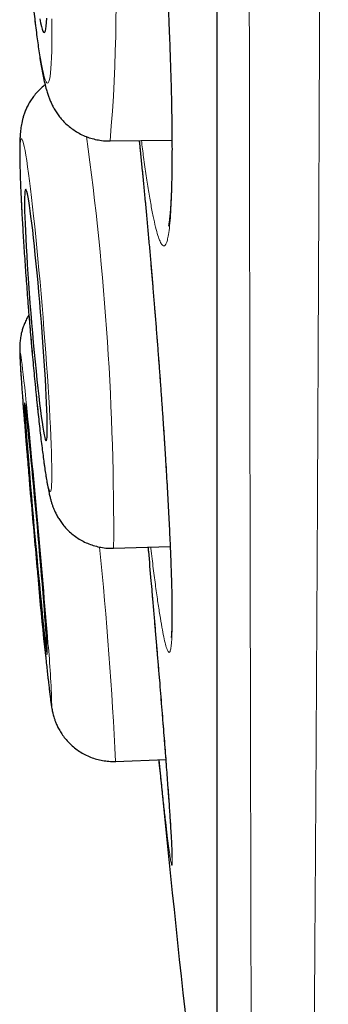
# Model space of a CAD drawing. Header units: millimetres. Extents: x 8 to 761, y 12 to 790.
# Tile 98 of 240: x 181.05 to 182.55, y 758.33 to 763.11. Entities that reach past the tile are written whole.
import ezdxf

# ---------------------------------------------------------------- set-up
doc = ezdxf.new("R2010")
doc.units = ezdxf.units.MM

msp = doc.modelspace()

# ---------------------------------------------------------------- linework, layer by layer
at = {"color": 252, "linetype": 'Continuous', "lineweight": 0}
for p, q in [((182.0097, 789.0119), (182.0097, 755.6163)), ((181.5065, 760.5445), (181.5064, 760.5445))]:
    msp.add_line(p, q, dxfattribs=at)
at = {"color": 7, "linetype": 'Continuous', "lineweight": 30}
for p, q in [((182.0073, 788.9815), (182.0073, 755.6467)), ((181.489, 762.5215), (181.7897, 762.5257)), ((181.4892, 762.5215), (181.489, 762.5215)), ((181.5065, 760.5445), (181.781, 760.5524)), ((181.5066, 760.5445), (181.5065, 760.5445)), ((181.5157, 759.5101), (181.7595, 759.5191))]:
    msp.add_line(p, q, dxfattribs=at)
at = {"color": 252, "linetype": 'Continuous', "lineweight": 0, "flags": 128}
for points in [[(181.12, 763.1545), (181.1252, 763.1089), (181.1305, 763.0657), (181.1357, 763.0253), (181.1409, 762.9878), (181.146, 762.9533), (181.1511, 762.9221), (181.156, 762.8942), (181.1609, 762.8698), (181.1656, 762.849), (181.1701, 762.8318), (181.1745, 762.8185), (181.1786, 762.809), (181.1825, 762.8034), (181.1862, 762.8017)], [(181.1862, 762.8017), (181.1896, 762.8039), (181.1928, 762.81), (181.1956, 762.8199), (181.1982, 762.8337), (181.2004, 762.8513), (181.2023, 762.8725), (181.2039, 762.8973), (181.2051, 762.9256), (181.206, 762.9573), (181.2066, 762.9921), (181.2068, 763.03), (181.2066, 763.0708), (181.2061, 763.1142)], [(181.1992, 760.82), (181.2013, 760.8221), (181.203, 760.8282), (181.2045, 760.8381), (181.2056, 760.8518), (181.2063, 760.8693), (181.2067, 760.8904), (181.2067, 760.9152), (181.2064, 760.9434), (181.2058, 760.975), (181.2048, 761.0098), (181.2034, 761.0476), (181.2017, 761.0883), (181.1997, 761.1316), (181.1973, 761.1775), (181.1947, 761.2256), (181.1917, 761.2758), (181.1885, 761.3278), (181.185, 761.3813), (181.1812, 761.4363), (181.1772, 761.4923), (181.173, 761.5492), (181.1686, 761.6066), (181.164, 761.6644), (181.1593, 761.7222), (181.1544, 761.7798), (181.1494, 761.837), (181.1443, 761.8934), (181.1391, 761.9488), (181.1339, 762.0029), (181.1287, 762.0556), (181.1235, 762.1066), (181.1183, 762.1555), (181.1131, 762.2023), (181.108, 762.2467), (181.1031, 762.2885), (181.0982, 762.3275), (181.0935, 762.3635), (181.089, 762.3964), (181.0846, 762.426), (181.0804, 762.4522), (181.0765, 762.4748), (181.0728, 762.4938), (181.0694, 762.5091), (181.0662, 762.5205), (181.0633, 762.5282), (181.0607, 762.5319), (181.0585, 762.5317), (181.0565, 762.5276), (181.0549, 762.5196), (181.0537, 762.5078), (181.0528, 762.4922), (181.0522, 762.4728), (181.052, 762.4499), (181.0521, 762.4234), (181.0526, 762.3935), (181.0534, 762.3603), (181.0546, 762.324), (181.0561, 762.2847), (181.058, 762.2426), (181.0602, 762.198), (181.0627, 762.151), (181.0655, 762.1018), (181.0686, 762.0507), (181.0719, 761.9979), (181.0756, 761.9436), (181.0795, 761.8881), (181.0836, 761.8316), (181.0879, 761.7744), (181.0924, 761.7168), (181.0971, 761.6589), (181.1019, 761.6012), (181.1068, 761.5438), (181.1119, 761.487), (181.117, 761.431), (181.1222, 761.3762), (181.1274, 761.3228), (181.1327, 761.2709), (181.1379, 761.2209), (181.143, 761.173), (181.1482, 761.1274), (181.1532, 761.0843), (181.1581, 761.0439), (181.1629, 761.0064), (181.1675, 760.9719), (181.172, 760.9406), (181.1762, 760.9127), (181.1803, 760.8883), (181.1841, 760.8675), (181.1877, 760.8503), (181.191, 760.837), (181.194, 760.8274), (181.1967, 760.8218), (181.1992, 760.82)], [(181.0836, 761.2425), (181.0828, 761.2495), (181.0788, 761.2886), (181.0749, 761.3246), (181.0713, 761.3576), (181.068, 761.3873), (181.065, 761.4135), (181.0622, 761.4363), (181.0598, 761.4554), (181.0576, 761.4707), (181.0558, 761.4823), (181.0544, 761.49), (181.0533, 761.4938), (181.0525, 761.4938), (181.052, 761.4898), (181.052, 761.4819), (181.0523, 761.4702), (181.0529, 761.4547), (181.0539, 761.4355), (181.0552, 761.4127), (181.0569, 761.3863), (181.0589, 761.3565), (181.0612, 761.3234), (181.0638, 761.2872), (181.0667, 761.2481), (181.0699, 761.2061), (181.0734, 761.1616), (181.0772, 761.1147), (181.0811, 761.0656), (181.0853, 761.0146), (181.0897, 760.9618), (181.0943, 760.9076), (181.0991, 760.8522), (181.1039, 760.7958), (181.1056, 760.7763)]]:
    msp.add_lwpolyline(points, dxfattribs=at)
at = {"color": 7, "linetype": 'Continuous', "lineweight": 30, "flags": 128}
for points in [[(181.1482, 763.1144), (181.1522, 763.0939), (181.1562, 763.0771), (181.1599, 763.0639), (181.1635, 763.0545), (181.1668, 763.0489), (181.1699, 763.0472)], [(181.1699, 763.0472), (181.1728, 763.0493), (181.1754, 763.0553), (181.1776, 763.0651), (181.1796, 763.0786), (181.1813, 763.0959), (181.1826, 763.1166)], [(181.1792, 761.0652), (181.1809, 761.0673), (181.1823, 761.0732), (181.1834, 761.083), (181.1841, 761.0965), (181.1845, 761.1136), (181.1846, 761.1344), (181.1843, 761.1585), (181.1836, 761.1859), (181.1826, 761.2164), (181.1813, 761.2499), (181.1796, 761.286), (181.1776, 761.3246), (181.1754, 761.3654), (181.1728, 761.4081), (181.1699, 761.4526), (181.1668, 761.4985), (181.1635, 761.5455), (181.1599, 761.5933), (181.1562, 761.6417), (181.1523, 761.6902), (181.1482, 761.7387), (181.144, 761.7868), (181.1397, 761.8342), (181.1354, 761.8806), (181.131, 761.9257), (181.1266, 761.9692), (181.1222, 762.0108), (181.1179, 762.0504), (181.1137, 762.0876), (181.1095, 762.1221), (181.1055, 762.1539), (181.1016, 762.1826), (181.0979, 762.2082), (181.0944, 762.2303), (181.0911, 762.249), (181.088, 762.2641), (181.0853, 762.2754), (181.0828, 762.2829), (181.0806, 762.2866), (181.0787, 762.2865), (181.0771, 762.2825), (181.0758, 762.2746), (181.0749, 762.263), (181.0744, 762.2477), (181.0741, 762.2287), (181.0743, 762.2062), (181.0747, 762.1804), (181.0756, 762.1515), (181.0767, 762.1195), (181.0782, 762.0847), (181.0801, 762.0473), (181.0822, 762.0076), (181.0846, 761.9657), (181.0873, 761.9221), (181.0903, 761.8769), (181.0935, 761.8304), (181.097, 761.783), (181.1007, 761.7348), (181.1045, 761.6863), (181.1085, 761.6378), (181.1126, 761.5894), (181.1169, 761.5417), (181.1212, 761.4948), (181.1255, 761.449), (181.1299, 761.4046), (181.1343, 761.362), (181.1387, 761.3214), (181.143, 761.283), (181.1472, 761.2471), (181.1513, 761.2139), (181.1552, 761.1836), (181.159, 761.1564), (181.1626, 761.1326), (181.166, 761.1121), (181.1692, 761.0953), (181.1721, 761.0821), (181.1748, 761.0726), (181.1771, 761.067), (181.1792, 761.0652)], [(181.184, 760.0282), (181.1845, 760.0302), (181.1846, 760.036), (181.1844, 760.0457), (181.1838, 760.0591), (181.1829, 760.0761), (181.1816, 760.0968), (181.1801, 760.1208), (181.1782, 760.1481), (181.176, 760.1785), (181.1735, 760.2119), (181.1707, 760.2479), (181.1676, 760.2864), (181.1643, 760.3271), (181.1608, 760.3698), (181.1571, 760.4142), (181.1533, 760.46), (181.1492, 760.507), (181.1451, 760.5547), (181.1408, 760.6031), (181.1365, 760.6516), (181.1321, 760.7), (181.1277, 760.7481), (181.1233, 760.7955), (181.119, 760.8419), (181.1147, 760.887), (181.1105, 760.9305), (181.1065, 760.9722), (181.1025, 761.0118), (181.0988, 761.049), (181.0952, 761.0836), (181.0919, 761.1154), (181.0888, 761.1442), (181.0859, 761.1698), (181.0834, 761.192), (181.0811, 761.2108), (181.0791, 761.2259), (181.0774, 761.2373), (181.0761, 761.245), (181.0751, 761.2488), (181.0745, 761.2487), (181.0742, 761.2448), (181.0742, 761.2371), (181.0746, 761.2255), (181.0753, 761.2103), (181.0764, 761.1914), (181.0778, 761.1691), (181.0796, 761.1434), (181.0816, 761.1145), (181.084, 761.0826), (181.0866, 761.0479), (181.0895, 761.0106), (181.0927, 760.9709), (181.0961, 760.9292), (181.0997, 760.8856), (181.1035, 760.8405), (181.1075, 760.7941), (181.1116, 760.7467), (181.1158, 760.6986), (181.1201, 760.6501), (181.1244, 760.6016), (181.1288, 760.5533), (181.1332, 760.5055), (181.1376, 760.4586), (181.1419, 760.4128), (181.1461, 760.3685), (181.1503, 760.3259), (181.1542, 760.2852), (181.1581, 760.2468), (181.1617, 760.2108), (181.1652, 760.1776), (181.1684, 760.1472), (181.1714, 760.12), (181.1741, 760.0961), (181.1765, 760.0756), (181.1787, 760.0586), (181.1805, 760.0453), (181.182, 760.0358), (181.1832, 760.0301), (181.184, 760.0282)]]:
    msp.add_lwpolyline(points, dxfattribs=at)
at = {"color": 252, "linetype": 'Continuous', "lineweight": 0}
for centre, radius, start, end in [((173.9644, 763.1828), 7.5538, 354.97772, 12.62286), ((167.5272, 760.6263), 13.9797, 359.66469, 7.88166), ((162.4148, 758.6096), 19.1222, 2.69906, 5.82545), ((192.2911, 761.2952), 11.1878, 184.42375, 187.76733), ((177.4031, 759.7047), 3.8036, 1.1821, 5.693)]:
    msp.add_arc(centre, radius, start, end, dxfattribs=at)
at = {"color": 7, "linetype": 'Continuous', "lineweight": 30}
for centre, radius, start, end in [((127.764, 755.8609), 53.5904, 4.51758, 5.76334), ((243.6821, 766.2353), 62.8142, 184.98577, 185.300832), ((311.0945, 772.3141), 130, 185.648928, 186.794047)]:
    msp.add_arc(centre, radius, start, end, dxfattribs=at)
at = {"color": 252, "linetype": 'Continuous', "lineweight": 0}
for points, knots in [([(182.5482, 790.1494), (182.5482, 790.1485), (182.5482, 790.1467), (182.5482, 790.1318), (182.5481, 790.1081), (182.5481, 790.0747), (182.5481, 790.0318), (182.5481, 789.9793), (182.5481, 789.917), (182.5481, 789.8448), (182.5481, 789.763), (182.5482, 789.6716), (182.5482, 789.5704), (182.5483, 789.451), (182.5483, 789.3105), (182.5484, 789.149), (182.5484, 788.9771), (182.5484, 788.7957), (182.5484, 788.6013), (182.5484, 788.3938), (182.5483, 788.1736), (182.5482, 787.9395), (182.5482, 787.6916), (182.5481, 787.4295), (182.548, 787.1551), (182.5479, 786.8661), (182.5478, 786.5627), (182.5477, 786.2753), (182.5477, 786.0102), (182.5476, 785.7707), (182.5475, 785.5252), (182.5474, 785.2734), (182.5472, 785.0155), (182.547, 784.7515), (182.5468, 784.4818), (182.5466, 784.1774), (182.5463, 783.8364), (182.546, 783.4568), (182.5457, 783.0679), (182.5453, 782.6699), (182.545, 782.2631), (182.5446, 781.8458), (182.5442, 781.4182), (182.5438, 780.9799), (182.5434, 780.5343), (182.543, 780.0778), (182.5425, 779.6109), (182.5419, 779.1421), (182.5413, 778.6756), (182.5407, 778.2124), (182.54, 777.7436), (182.5393, 777.2695), (182.5386, 776.7905), (182.5379, 776.3046), (182.5372, 775.8122), (182.5364, 775.313), (182.5356, 774.8108), (182.5348, 774.3019), (182.534, 773.7869), (182.5332, 773.3026), (182.5324, 772.8537), (182.5316, 772.4407), (182.5308, 772.027), (182.53, 771.6128), (182.5291, 771.1982), (182.5282, 770.7825), (182.5273, 770.366), (182.5264, 769.9488), (182.5254, 769.5322), (182.5244, 769.1165), (182.5235, 768.7017), (182.5224, 768.2562), (182.5212, 767.7807), (182.52, 767.3113), (182.5188, 766.8801), (182.5177, 766.4864), (182.5166, 766.0952), (182.5154, 765.7066), (182.5142, 765.3209), (182.5128, 764.9141), (182.5113, 764.4873), (182.5099, 764.0756), (182.5084, 763.7023), (182.5071, 763.3662), (182.5058, 763.0339), (182.5043, 762.6661), (182.5027, 762.265), (182.5009, 761.8633), (182.4993, 761.4981), (182.4977, 761.1681), (182.4962, 760.8433), (182.4946, 760.5241), (182.4929, 760.2106), (182.4911, 759.8836), (182.4892, 759.5447), (182.4872, 759.2226), (182.4853, 758.9343), (182.4836, 758.6779), (182.4818, 758.4274), (182.4799, 758.1538), (182.4777, 757.86), (182.4754, 757.5711), (182.4733, 757.3129), (182.4714, 757.0833), (182.4694, 756.8612), (182.4675, 756.6471), (182.4655, 756.4409), (182.4635, 756.2304), (182.4613, 756.0176), (182.4592, 755.8212), (182.4572, 755.6506), (182.4555, 755.5029), (182.4538, 755.3629), (182.4522, 755.2448), (182.4509, 755.146), (182.4498, 755.0643), (182.4488, 754.9862), (182.4477, 754.9084), (182.4466, 754.8314), (182.4455, 754.756), (182.4445, 754.6855), (182.4434, 754.6125), (182.4423, 754.5392), (182.4412, 754.4681), (182.4403, 754.4062), (182.4395, 754.3534), (182.4388, 754.31), (182.4384, 754.2789), (182.438, 754.2574), (182.4378, 754.2437), (182.4377, 754.235), (182.4377, 754.2339), (182.4377, 754.2334)], [0, 0, 0, 0, 0.007293, 0.014587, 0.02188, 0.029209, 0.036538, 0.043866, 0.051282, 0.058699, 0.066114, 0.073566, 0.081019, 0.088472, 0.097694, 0.106923, 0.115648, 0.124375, 0.133099, 0.141885, 0.150672, 0.159458, 0.168428, 0.177398, 0.186397, 0.195395, 0.204618, 0.213847, 0.220419, 0.22699, 0.233573, 0.240155, 0.246773, 0.25339, 0.260018, 0.266647, 0.275389, 0.284133, 0.292875, 0.301676, 0.310479, 0.319281, 0.328265, 0.33725, 0.346263, 0.355276, 0.364511, 0.373753, 0.382526, 0.391299, 0.400072, 0.408905, 0.41774, 0.426573, 0.435591, 0.44461, 0.453657, 0.462704, 0.471976, 0.481256, 0.488597, 0.495938, 0.503279, 0.510656, 0.518033, 0.52541, 0.532875, 0.54034, 0.547805, 0.555306, 0.562808, 0.570309, 0.579592, 0.588883, 0.596237, 0.603593, 0.610947, 0.618337, 0.625729, 0.633119, 0.64195, 0.650787, 0.65761, 0.664433, 0.671269, 0.678104, 0.687405, 0.696713, 0.704082, 0.711453, 0.718822, 0.726226, 0.733631, 0.741035, 0.749883, 0.758739, 0.765574, 0.772409, 0.779257, 0.786105, 0.795422, 0.804746, 0.812147, 0.819549, 0.82695, 0.834387, 0.841824, 0.849261, 0.858148, 0.867041, 0.873909, 0.880777, 0.887658, 0.894539, 0.899221, 0.903904, 0.90859, 0.913277, 0.918629, 0.923981, 0.92934, 0.934698, 0.941906, 0.949116, 0.956324, 0.963567, 0.970811, 0.978054, 0.983537, 0.98902, 0.99451, 1, 1, 1, 1]), ([(182.1901, 754.4808), (182.1901, 754.4813), (182.1901, 754.4823), (182.19, 754.4905), (182.1899, 754.5035), (182.1897, 754.5238), (182.1895, 754.5537), (182.1892, 754.5957), (182.1888, 754.647), (182.1883, 754.7076), (182.1879, 754.7775), (182.1874, 754.8501), (182.187, 754.9229), (182.1865, 754.994), (182.1861, 755.0701), (182.1856, 755.1609), (182.185, 755.2684), (182.1844, 755.3952), (182.1837, 755.5313), (182.183, 755.6768), (182.1823, 755.8315), (182.1815, 756.0057), (182.1807, 756.2017), (182.1798, 756.4046), (182.179, 756.6001), (182.1783, 756.7854), (182.1776, 756.9778), (182.1769, 757.2014), (182.1761, 757.4592), (182.1753, 757.7334), (182.1746, 757.9961), (182.1739, 758.2444), (182.1733, 758.5004), (182.1727, 758.7642), (182.1721, 759.0354), (182.1715, 759.3319), (182.1708, 759.6551), (182.1702, 759.9799), (182.1696, 760.2851), (182.169, 760.5685), (182.1685, 760.8574), (182.1679, 761.187), (182.1673, 761.5595), (182.1667, 761.9477), (182.1662, 762.3134), (182.1657, 762.6543), (182.1653, 763.0008), (182.1648, 763.3527), (182.1644, 763.7099), (182.164, 764.0951), (182.1636, 764.5093), (182.1631, 764.9197), (182.1627, 765.3006), (182.1624, 765.6507), (182.162, 766.004), (182.1616, 766.4033), (182.1612, 766.8495), (182.1607, 767.3089), (182.1603, 767.7368), (182.16, 768.1322), (182.1596, 768.5302), (182.1593, 768.9309), (182.159, 769.334), (182.1587, 769.7649), (182.1584, 770.2239), (182.1581, 770.6739), (182.1579, 771.0878), (182.1577, 771.4654), (182.1574, 771.8436), (182.1572, 772.2676), (182.1569, 772.7374), (182.1566, 773.2429), (182.1563, 773.7382), (182.156, 774.2229), (182.1557, 774.7073), (182.1555, 775.1909), (182.1552, 775.6733), (182.155, 776.1565), (182.1549, 776.6399), (182.1547, 777.1236), (182.1545, 777.604), (182.1544, 778.0845), (182.1542, 778.5642), (182.1541, 779.0334), (182.1539, 779.488), (182.1537, 779.928), (182.1535, 780.3633), (182.1533, 780.7933), (182.1532, 781.2178), (182.153, 781.6384), (182.1529, 782.0546), (182.1528, 782.4663), (182.1527, 782.8703), (182.1526, 783.2695), (182.1526, 783.663), (182.1525, 784.0436), (182.1525, 784.4083), (182.1524, 784.7572), (182.1523, 785.0972), (182.1523, 785.4282), (182.1522, 785.7497), (182.1521, 786.0597), (182.152, 786.3579), (182.152, 786.6444), (182.1519, 786.9208), (182.1519, 787.1868), (182.1519, 787.4419), (182.1519, 787.6873), (182.152, 787.9223), (182.152, 788.1466), (182.152, 788.3585), (182.152, 788.5592), (182.152, 788.748), (182.152, 788.9212), (182.152, 789.078), (182.1519, 789.2192), (182.1519, 789.3479), (182.1519, 789.4639), (182.1519, 789.5672), (182.1519, 789.6578), (182.1519, 789.7355), (182.152, 789.7999), (182.152, 789.8505), (182.1521, 789.887), (182.1521, 789.9102), (182.1521, 789.9131), (182.1521, 789.9146)], [0, 0, 0, 0, 0.005347, 0.010693, 0.016046, 0.021399, 0.028603, 0.035807, 0.043011, 0.050249, 0.057489, 0.064728, 0.070207, 0.075686, 0.081172, 0.086658, 0.094055, 0.101452, 0.108849, 0.116282, 0.123716, 0.13115, 0.140031, 0.148919, 0.155785, 0.16265, 0.169529, 0.176407, 0.18577, 0.195141, 0.202508, 0.209876, 0.217243, 0.224646, 0.232049, 0.239451, 0.248297, 0.25715, 0.263983, 0.270816, 0.277661, 0.284506, 0.293819, 0.303139, 0.310493, 0.317848, 0.325203, 0.332592, 0.339982, 0.347371, 0.356202, 0.365039, 0.37186, 0.378681, 0.385515, 0.392348, 0.401645, 0.41095, 0.418292, 0.425635, 0.432978, 0.440355, 0.447733, 0.45511, 0.463926, 0.472748, 0.479557, 0.486367, 0.493189, 0.50001, 0.509291, 0.51858, 0.527356, 0.536133, 0.544908, 0.553744, 0.562581, 0.571416, 0.580436, 0.589456, 0.598505, 0.607554, 0.616826, 0.626107, 0.634851, 0.643597, 0.652341, 0.661145, 0.669951, 0.678756, 0.687744, 0.696732, 0.705749, 0.714765, 0.724005, 0.733252, 0.742023, 0.750797, 0.759568, 0.768401, 0.777235, 0.786068, 0.794798, 0.80353, 0.812261, 0.82105, 0.829842, 0.838631, 0.847604, 0.856577, 0.865578, 0.87458, 0.883804, 0.893036, 0.901765, 0.910496, 0.919226, 0.928015, 0.936806, 0.945595, 0.954568, 0.963541, 0.972542, 0.981544, 0.990768, 1, 1, 1, 1]), ([(181.5706, 765.2651), (181.5713, 765.2623), (181.5758, 765.2444), (181.5845, 765.2006), (181.5966, 765.1335), (181.6092, 765.0549), (181.6219, 764.9668), (181.6347, 764.8697), (181.6476, 764.7645), (181.6604, 764.6514), (181.673, 764.5314), (181.6854, 764.4055), (181.6975, 764.2748), (181.7091, 764.1398), (181.7203, 764.0014), (181.7308, 763.861), (181.7407, 763.7194), (181.7499, 763.5777), (181.7583, 763.4366), (181.7658, 763.2974), (181.7725, 763.161), (181.7781, 763.0286), (181.7828, 762.9007), (181.7865, 762.7783), (181.7891, 762.6626), (181.7906, 762.5543), (181.7911, 762.454), (181.7905, 762.3624), (181.7888, 762.2802), (181.786, 762.2084), (181.7821, 762.1469), (181.7773, 762.0963), (181.7718, 762.0593), (181.7659, 762.034), (181.7597, 762.0185), (181.7524, 762.0107), (181.744, 762.0128), (181.7343, 762.0271), (181.724, 762.053), (181.713, 762.0904), (181.7016, 762.1395), (181.6896, 762.1997), (181.6773, 762.2703), (181.6648, 762.3511), (181.6528, 762.4352), (181.645, 762.4962), (181.6415, 762.5236)], [0, 0, 0, 0, 0.004303, 0.027877, 0.051368, 0.074858, 0.098433, 0.122007, 0.145497, 0.168988, 0.192562, 0.216137, 0.239627, 0.263118, 0.286692, 0.310266, 0.333757, 0.357247, 0.380822, 0.404396, 0.427887, 0.451377, 0.474952, 0.498526, 0.522016, 0.545507, 0.569081, 0.592656, 0.616146, 0.639637, 0.663211, 0.686785, 0.710276, 0.729855, 0.749458, 0.769037, 0.792527, 0.816102, 0.839676, 0.863167, 0.886657, 0.910231, 0.933806, 0.957296, 0.980787, 1, 1, 1, 1]), ([(181.6308, 762.5235), (181.6325, 762.5075), (181.6384, 762.4507), (181.6486, 762.3473), (181.6614, 762.2142), (181.674, 762.077), (181.6864, 761.9374), (181.6984, 761.7963), (181.71, 761.6547), (181.7211, 761.5134), (181.7317, 761.3735), (181.7415, 761.2362), (181.7506, 761.1024), (181.7589, 760.9728), (181.7664, 760.8484), (181.773, 760.7303), (181.7786, 760.6194), (181.7832, 760.5161), (181.7867, 760.4213), (181.7891, 760.3405), (181.7905, 760.2727), (181.791, 760.2161), (181.7908, 760.1636), (181.7896, 760.1175), (181.7873, 760.08), (181.7839, 760.0539), (181.7795, 760.0397), (181.7741, 760.0376), (181.7677, 760.0475), (181.7604, 760.069), (181.7522, 760.1022), (181.7432, 760.1471), (181.7335, 760.2032), (181.7231, 760.27), (181.7121, 760.3467), (181.7006, 760.4342), (181.692, 760.5023), (181.6871, 760.5435), (181.6864, 760.5497)], [0, 0, 0, 0, 0.011435, 0.040741, 0.070046, 0.099457, 0.128867, 0.158173, 0.187478, 0.216889, 0.246299, 0.275605, 0.30491, 0.33432, 0.363731, 0.393036, 0.422342, 0.451752, 0.481163, 0.510468, 0.53489, 0.559342, 0.583764, 0.61307, 0.64248, 0.671891, 0.701196, 0.730502, 0.759912, 0.789322, 0.818628, 0.847934, 0.877344, 0.906754, 0.93606, 0.965366, 0.994776, 1, 1, 1, 1]), ([(181.6925, 760.3309), (181.695, 760.3027), (181.7014, 760.2292), (181.7113, 760.1132), (181.7223, 759.9828), (181.7328, 759.856), (181.7426, 759.7355), (181.7516, 759.6225), (181.7598, 759.5173), (181.7672, 759.4191), (181.7729, 759.3409), (181.7771, 759.2802), (181.7803, 759.2339), (181.783, 759.1914), (181.7859, 759.1456), (181.7884, 759.1001), (181.7903, 759.0589), (181.7911, 759.0288), (181.7908, 759.0108), (181.7894, 759.0048), (181.787, 759.0105), (181.7835, 759.0281), (181.7789, 759.058), (181.7735, 759.098), (181.7691, 759.1335), (181.767, 759.1511)], [0, 0, 0, 0, 0.029005, 0.075646, 0.12261, 0.170596, 0.218934, 0.265574, 0.312539, 0.360524, 0.408863, 0.438295, 0.467809, 0.497569, 0.527413, 0.574054, 0.621018, 0.669003, 0.717342, 0.763982, 0.810946, 0.858932, 0.90727, 0.953911, 1, 1, 1, 1])]:
    msp.add_open_spline(points, degree=3, knots=knots, dxfattribs=at)
at = {"color": 7, "linetype": 'Continuous', "lineweight": 30}
for points, knots in [([(181.5666, 765.2651), (181.5666, 765.2649), (181.5677, 765.2614), (181.5702, 765.2518), (181.5742, 765.2357), (181.5787, 765.2154), (181.5837, 765.1914), (181.5891, 765.1635), (181.5949, 765.1318), (181.6009, 765.0966), (181.6071, 765.058), (181.6135, 765.0162), (181.6199, 764.9715), (181.6265, 764.924), (181.6331, 764.8738), (181.6397, 764.8209), (181.6465, 764.7653), (181.6532, 764.7071), (181.66, 764.6465), (181.6668, 764.5839), (181.6734, 764.5195), (181.68, 764.4536), (181.6865, 764.3863), (181.6929, 764.3175), (181.6992, 764.2471), (181.7054, 764.1752), (181.7115, 764.1022), (181.7175, 764.0282), (181.7233, 763.9535), (181.7289, 763.8785), (181.7343, 763.8033), (181.7395, 763.7279), (181.7445, 763.6524), (181.7493, 763.5768), (181.7539, 763.5015), (181.7582, 763.4265), (181.7623, 763.352), (181.7661, 763.2783), (181.7697, 763.2053), (181.773, 763.1334), (181.776, 763.0629), (181.7788, 762.9938), (181.7812, 762.9263), (181.7833, 762.8604), (181.7852, 762.7963), (181.7867, 762.7341), (181.788, 762.6738), (181.7889, 762.6157), (181.7895, 762.5601), (181.7899, 762.507), (181.7899, 762.4566), (181.7896, 762.4089), (181.789, 762.3641), (181.7882, 762.3223), (181.7871, 762.2837), (181.7857, 762.2485), (181.7841, 762.2168), (181.7823, 762.1888), (181.7804, 762.1646), (181.7784, 762.1444), (181.7765, 762.129), (181.7749, 762.118), (181.7737, 762.1112), (181.7729, 762.1077), (181.7729, 762.1077), (181.7729, 762.1077)], [0, 0, 0, 0, 0.001157, 0.014057, 0.027797, 0.042205, 0.057112, 0.072583, 0.088477, 0.104681, 0.121093, 0.137632, 0.154223, 0.17081, 0.187401, 0.204102, 0.220956, 0.237918, 0.254941, 0.271983, 0.288987, 0.305912, 0.322749, 0.339619, 0.356604, 0.373657, 0.390753, 0.407867, 0.424966, 0.442026, 0.459024, 0.475961, 0.493004, 0.510044, 0.527085, 0.544129, 0.561183, 0.578249, 0.595332, 0.612414, 0.629427, 0.646407, 0.663372, 0.680326, 0.697277, 0.714228, 0.731185, 0.74815, 0.765096, 0.781918, 0.798727, 0.815501, 0.832222, 0.848869, 0.865412, 0.881817, 0.898038, 0.913986, 0.929637, 0.944898, 0.959626, 0.972044, 0.983517, 0.99395, 1, 1, 1, 1]), ([(181.3356, 764.8331), (181.3294, 764.8324), (181.3127, 764.8306), (181.2863, 764.8239), (181.257, 764.8138), (181.2295, 764.8009), (181.2039, 764.7858), (181.1805, 764.7687), (181.1595, 764.75), (181.1408, 764.7302), (181.1247, 764.7098), (181.1111, 764.6893), (181.0998, 764.6692), (181.0905, 764.6498), (181.0831, 764.6313), (181.0771, 764.6135), (181.0722, 764.5961), (181.068, 764.5785), (181.0644, 764.5595), (181.061, 764.5373), (181.0577, 764.5092), (181.0551, 764.4768), (181.0532, 764.4415), (181.0519, 764.4058), (181.0511, 764.368), (181.0507, 764.3277), (181.0507, 764.2859), (181.0511, 764.2425), (181.0518, 764.1973), (181.0528, 764.1504), (181.0541, 764.102), (181.0557, 764.052), (181.0577, 764.0008), (181.0599, 763.9483), (181.0624, 763.8948), (181.0652, 763.8405), (181.0682, 763.7856), (181.0715, 763.7302), (181.075, 763.6745), (181.0787, 763.6188), (181.0826, 763.5633), (181.0868, 763.5081), (181.0911, 763.4535), (181.0955, 763.3996), (181.1002, 763.3467), (181.1049, 763.2949), (181.1098, 763.2444), (181.1148, 763.1953), (181.1198, 763.1479), (181.125, 763.1023), (181.1302, 763.0585), (181.1356, 763.0166), (181.141, 762.9768), (181.1465, 762.9389), (181.1521, 762.9028), (181.1581, 762.8682), (181.1646, 762.8343), (181.1717, 762.8017), (181.179, 762.7734), (181.1863, 762.7498), (181.193, 762.7308), (181.2003, 762.713), (181.2086, 762.6952), (181.2184, 762.6769), (181.2302, 762.658), (181.2442, 762.6387), (181.2609, 762.6191), (181.2803, 762.5999), (181.3023, 762.5818), (181.3266, 762.5654), (181.3529, 762.5511), (181.3808, 762.5393), (181.41, 762.5303), (181.4411, 762.5242), (181.4681, 762.5213), (181.485, 762.5218), (181.4906, 762.5219)], [0, 0, 0, 0, 0.005683, 0.015368, 0.024856, 0.034162, 0.043289, 0.052239, 0.061006, 0.069572, 0.077915, 0.086008, 0.093852, 0.101509, 0.109131, 0.116915, 0.125127, 0.134168, 0.144613, 0.157426, 0.174674, 0.197362, 0.216694, 0.234797, 0.253895, 0.272183, 0.289994, 0.307506, 0.324817, 0.341986, 0.359053, 0.376042, 0.392973, 0.40986, 0.426713, 0.44354, 0.460348, 0.477144, 0.493931, 0.510714, 0.527498, 0.544285, 0.561081, 0.577889, 0.594716, 0.611567, 0.628449, 0.645374, 0.662351, 0.679399, 0.696537, 0.713797, 0.731224, 0.748885, 0.766894, 0.785445, 0.804929, 0.826279, 0.846541, 0.85948, 0.869823, 0.878987, 0.88742, 0.895533, 0.903607, 0.911814, 0.9203, 0.929078, 0.938086, 0.947246, 0.9565, 0.96581, 0.975154, 0.984518, 0.994867, 1, 1, 1, 1]), ([(181.1741, 762.7933), (181.1713, 762.7912), (181.1608, 762.7835), (181.1447, 762.7682), (181.1263, 762.7481), (181.1104, 762.7272), (181.097, 762.7061), (181.086, 762.6854), (181.0774, 762.6657), (181.0707, 762.6474), (181.0656, 762.6305), (181.0618, 762.6148), (181.0588, 762.6001), (181.0565, 762.5857), (181.0547, 762.5708), (181.0531, 762.5538), (181.0517, 762.531), (181.0509, 762.5042), (181.0507, 762.4731), (181.0509, 762.4417), (181.0515, 762.408), (181.0524, 762.3715), (181.0537, 762.3333), (181.0553, 762.2932), (181.0572, 762.2511), (181.0593, 762.207), (181.0618, 762.1611), (181.0645, 762.1135), (181.0674, 762.0643), (181.0706, 762.0137), (181.0741, 761.9618), (181.0777, 761.9089), (181.0816, 761.8551), (181.0856, 761.8007), (181.0899, 761.7458), (181.0942, 761.6906), (181.0988, 761.6354), (181.1034, 761.5804), (181.1082, 761.5257), (181.113, 761.4716), (181.1179, 761.4182), (181.1229, 761.3659), (181.1279, 761.3147), (181.133, 761.2649), (181.138, 761.2166), (181.143, 761.1699), (181.148, 761.1252), (181.1529, 761.0824), (181.1578, 761.0417), (181.1627, 761.0032), (181.1675, 760.9669), (181.1722, 760.9329), (181.177, 760.9009), (181.1818, 760.8707), (181.187, 760.8412), (181.1922, 760.8156), (181.1972, 760.7939), (181.2018, 760.7768), (181.2064, 760.7617), (181.2116, 760.7468), (181.2178, 760.7314), (181.2253, 760.7149), (181.2347, 760.6973), (181.2464, 760.6784), (181.2608, 760.6586), (181.2782, 760.6386), (181.2983, 760.6191), (181.321, 760.601), (181.3459, 760.5849), (181.3725, 760.5711), (181.4007, 760.5599), (181.43, 760.5515), (181.4612, 760.5461), (181.4868, 760.5439), (181.5023, 760.5446), (181.5065, 760.5448)], [0, 0, 0, 0, 0.0033814, 0.0123161, 0.0210306, 0.0294939, 0.0376557, 0.0454519, 0.0528391, 0.0598567, 0.0666631, 0.0735212, 0.080677, 0.0885176, 0.0975804, 0.108709, 0.1236119, 0.1477556, 0.1674928, 0.1859847, 0.2055221, 0.2242215, 0.2424551, 0.2604085, 0.2781786, 0.2958225, 0.3133758, 0.3308626, 0.3482995, 0.3656983, 0.3830681, 0.4004157, 0.4177465, 0.435065, 0.4523748, 0.4696793, 0.4869815, 0.504284, 0.521589, 0.5388995, 0.5562185, 0.5735496, 0.5908971, 0.608266, 0.6256625, 0.6430945, 0.6605726, 0.6781111, 0.6957296, 0.7134569, 0.7313362, 0.7494359, 0.7678719, 0.7868599, 0.8068625, 0.8291559, 0.8443352, 0.8555264, 0.8646593, 0.8727286, 0.880188, 0.8874727, 0.8948104, 0.902502, 0.9107078, 0.9194036, 0.9284542, 0.9377287, 0.9471406, 0.956638, 0.9661894, 0.9757759, 0.9853852, 0.9960061, 1, 1, 1, 1]), ([(181.6305, 762.5235), (181.6308, 762.5204), (181.6334, 762.4958), (181.6383, 762.4478), (181.6451, 762.3797), (181.6519, 762.3096), (181.6588, 762.2381), (181.6656, 762.1654), (181.6724, 762.0917), (181.6791, 762.0173), (181.6856, 761.9424), (181.6921, 761.8673), (181.6985, 761.792), (181.7047, 761.7163), (181.7108, 761.6406), (181.7168, 761.5649), (181.7226, 761.4896), (181.7283, 761.4147), (181.7337, 761.3404), (181.739, 761.2668), (181.7441, 761.1943), (181.7489, 761.1229), (181.7535, 761.053), (181.7578, 760.9845), (181.7619, 760.9175), (181.7658, 760.8522), (181.7694, 760.7886), (181.7727, 760.727), (181.7757, 760.6674), (181.7785, 760.6102), (181.781, 760.5554), (181.7831, 760.5031), (181.785, 760.4534), (181.7866, 760.4065), (181.7878, 760.3624), (181.7888, 760.3213), (181.7895, 760.2835), (181.7898, 760.2489), (181.7899, 760.2178), (181.7897, 760.1903), (181.7893, 760.1665), (181.7886, 760.1466), (181.7878, 760.1315), (181.7871, 760.1209), (181.7865, 760.1145), (181.7861, 760.1114), (181.7861, 760.1116), (181.7861, 760.1116)], [0, 0, 0, 0, 0.0033446, 0.0269007, 0.0505838, 0.0743849, 0.0982714, 0.122209, 0.1461625, 0.1700869, 0.1939498, 0.2177187, 0.2414249, 0.265276, 0.2891238, 0.3129741, 0.3368331, 0.3607068, 0.3846003, 0.4085211, 0.4324242, 0.4562375, 0.4800208, 0.5037889, 0.5275513, 0.5513171, 0.5750946, 0.5988896, 0.6227082, 0.6464667, 0.6701316, 0.6937918, 0.7174324, 0.7410354, 0.7645794, 0.788038, 0.8113788, 0.8345545, 0.857472, 0.8801394, 0.9024617, 0.9242811, 0.945373, 0.9630304, 0.9791538, 0.9935375, 1, 1, 1, 1]), ([(181.0956, 761.6772), (181.0928, 761.6725), (181.0856, 761.6608), (181.0764, 761.6414), (181.068, 761.6202), (181.0619, 761.6004), (181.0576, 761.5827), (181.0548, 761.5675), (181.053, 761.5545), (181.0519, 761.5434), (181.0513, 761.5336), (181.0509, 761.5246), (181.0507, 761.5155), (181.0507, 761.5054), (181.051, 761.4911), (181.0517, 761.4733), (181.0528, 761.4509), (181.0541, 761.4272), (181.0558, 761.4007), (181.0578, 761.371), (181.06, 761.3389), (181.0625, 761.3044), (181.0652, 761.2674), (181.0682, 761.228), (181.0714, 761.1864), (181.0749, 761.1427), (181.0785, 761.097), (181.0824, 761.0496), (181.0865, 761.0005), (181.0907, 760.9501), (181.0951, 760.8984), (181.0996, 760.8457), (181.103, 760.8057), (181.105, 760.7832), (181.1054, 760.7787)], [0, 0, 0, 0, 0.012644, 0.03147, 0.049263, 0.065657, 0.080306, 0.093276, 0.105162, 0.116822, 0.129084, 0.142813, 0.159341, 0.180702, 0.211108, 0.266288, 0.311098, 0.353754, 0.398827, 0.442566, 0.485598, 0.528223, 0.570591, 0.612789, 0.654867, 0.696859, 0.738789, 0.780671, 0.822517, 0.864335, 0.906132, 0.947913, 0.989682, 1, 1, 1, 1]), ([(181.6734, 760.5493), (181.674, 760.5424), (181.6788, 760.488), (181.6853, 760.4147), (181.6909, 760.3496), (181.6925, 760.3309)], [0, 0, 0, 0, 0.093225, 0.739585, 1, 1, 1, 1]), ([(181.1369, 760.4292), (181.1374, 760.4237), (181.1395, 760.4005), (181.1433, 760.3605), (181.1481, 760.3092), (181.1529, 760.2593), (181.1576, 760.2108), (181.1621, 760.164), (181.1666, 760.1191), (181.1709, 760.0763), (181.175, 760.0356), (181.179, 759.9972), (181.1828, 759.9613), (181.1864, 759.9279), (181.1898, 759.8972), (181.193, 759.8691), (181.196, 759.8437), (181.1988, 759.8207), (181.2016, 759.7996), (181.2041, 759.7825), (181.2064, 759.7683), (181.2085, 759.7572), (181.2107, 759.7472), (181.2131, 759.7373), (181.2162, 759.7259), (181.2204, 759.7127), (181.2262, 759.6972), (181.2342, 759.6791), (181.245, 759.6587), (181.2589, 759.637), (181.2757, 759.6153), (181.2952, 759.5944), (181.3171, 759.5751), (181.3412, 759.5577), (181.3672, 759.5427), (181.3947, 759.5302), (181.4235, 759.5205), (181.4533, 759.5138), (181.4845, 759.5101), (181.506, 759.5094), (181.5171, 759.5102), (181.5172, 759.5102)], [0, 0, 0, 0, 0.011105, 0.047431, 0.083766, 0.120115, 0.156481, 0.19287, 0.229287, 0.265742, 0.302246, 0.338814, 0.375471, 0.41225, 0.449207, 0.486429, 0.524074, 0.56245, 0.602252, 0.645543, 0.674657, 0.694395, 0.707723, 0.719558, 0.730685, 0.741792, 0.753752, 0.767488, 0.783355, 0.800838, 0.819248, 0.838259, 0.857684, 0.877385, 0.897273, 0.917288, 0.937392, 0.957559, 0.977768, 0.999875, 1, 1, 1, 1]), ([(181.6924, 760.3317), (181.6946, 760.307), (181.6989, 760.2575), (181.7051, 760.1845), (181.7113, 760.1126), (181.7172, 760.0419), (181.723, 759.9727), (181.7287, 759.9048), (181.7341, 759.8386), (181.7394, 759.774), (181.7444, 759.7113), (181.7493, 759.6506), (181.7539, 759.5921), (181.7582, 759.536), (181.7623, 759.4822), (181.7662, 759.4309), (181.7697, 759.3823), (181.7731, 759.3363), (181.7761, 759.2932), (181.7788, 759.2532), (181.7813, 759.2162), (181.7834, 759.1824), (181.7852, 759.152), (181.7868, 759.1248), (181.788, 759.1012), (181.7889, 759.0812), (181.7895, 759.0657), (181.7898, 759.0545), (181.7899, 759.0476), (181.7898, 759.0441), (181.7898, 759.0441), (181.7898, 759.0441)], [0, 0, 0, 0, 0.036765, 0.073478, 0.110091, 0.146675, 0.183247, 0.219825, 0.256422, 0.29305, 0.329721, 0.366442, 0.403041, 0.43958, 0.47615, 0.512734, 0.549313, 0.585869, 0.622382, 0.658828, 0.695151, 0.731286, 0.767319, 0.803185, 0.838775, 0.873911, 0.9083, 0.937727, 0.964388, 0.987622, 1, 1, 1, 1]), ([(181.767, 759.1511), (181.7669, 759.1514), (181.7647, 759.1693), (181.7595, 759.215), (181.7513, 759.2879), (181.7422, 759.3718), (181.7341, 759.448), (181.7288, 759.4999), (181.7269, 759.5179)], [0, 0, 0, 0, 0.004055, 0.226443, 0.450467, 0.666621, 0.884276, 1, 1, 1, 1])]:
    msp.add_open_spline(points, degree=3, knots=knots, dxfattribs=at)

doc.saveas('drawing.dxf')
